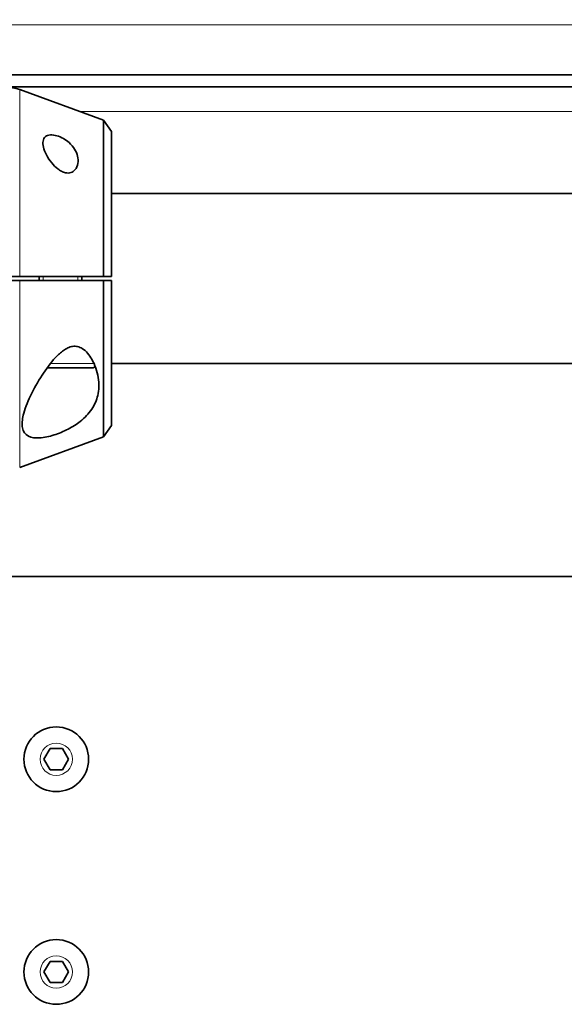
# Model space of a CAD drawing. Header units: millimetres. Extents: x 0 to 7128, y 0 to 5040.
# Tile 29 of 215: x 1779 to 1843, y 404 to 520. Entities that reach past the tile are written whole.
import ezdxf

# ---------------------------------------------------------------- set-up
doc = ezdxf.new("R2010")
doc.units = ezdxf.units.MM
doc.header["$LTSCALE"] = 12
for name, color, linetype, lineweight, true_color in [('Filettatura(ISO)', 3, 'Continuous', 9, 0x00ff00), ('Quote(ISO)', 7, 'Continuous', 25, 0x80ff00), ('Spigoli tangenti visibili(ISO)', 7, 'Continuous', 15, 0x00803f)]:
    doc.layers.add(name, color=color, linetype=linetype, lineweight=lineweight, true_color=true_color)
doc.layers.add('Spigoli visibili(ISO)', color=7, linetype='Continuous', lineweight=35)
doc.styles.add('Corrente-BSI', font='arial.ttf')
doc.dimstyles.new('DEFAULT-ISO', dxfattribs={"dimscale": 12, "dimtxt": 3.5, "dimasz": 2.5, "dimexe": 1, "dimexo": 1, "dimgap": 0.762, "dimtad": 1, "dimtoh": 1, "dimrnd": 1e-08, "dimtxsty": 'Corrente-BSI', "dimcen": 0.09, "dimdle": 10, "dimclrd": 7, "dimclre": 7, "dimclrt": 7, "dimazin": 2, "dimtfac": 0.571429, "dimtmove": 0, "dimatfit": 3, "dimfxl": 1, "dimtolj": 1, "dimlwd": 5, "dimlwe": 5, "dimarcsym": 0})

# ---------------------------------------------------------------- blocks, each defined once
blk = doc.blocks.new('*D36')
at = {"layer": 'Defpoints', "color": 0, "linetype": 'Continuous', "transparency": 16777216}
for p in [(765.93, 644.2), (2265.93, 432.2), (765.93, 420.2)]:
    blk.add_point(p, dxfattribs=at)
at = {"layer": 'Quote(ISO)', "color": 7, "linetype": 'Continuous', "lineweight": 5, "transparency": 16777216}
for p, q in [((765.93, 432.2), (765.93, 656.2)), ((2265.93, 444.2), (2265.93, 656.2)), ((2235.93, 644.2), (795.93, 644.2))]:
    blk.add_line(p, q, dxfattribs=at)
at = {"layer": 'Quote(ISO)', "color": 7, "linetype": 'Continuous', "transparency": 16777216}
for points in [[(795.93, 649.2), (795.93, 639.2), (765.93, 644.2)], [(2235.93, 649.2), (2235.93, 639.2), (2265.93, 644.2)]]:
    blk.add_solid(points, dxfattribs=at)
at = {"layer": 'Quote(ISO)', "color": 7, "linetype": 'Continuous', "lineweight": 9, "transparency": 16777216, "insert": (1455.26, 696.23), "char_height": 42, "attachment_point": 1, "style": 'Corrente-BSI'}
blk.add_mtext('\\A1;1500', dxfattribs=at)
blk = doc.blocks.new('*D37')
at = {"layer": 'Defpoints', "color": 0, "linetype": 'Continuous', "transparency": 16777216}
for p in [(693.93, 729.58), (693.93, 501.7), (2337.93, 501.7)]:
    blk.add_point(p, dxfattribs=at)
at = {"layer": 'Quote(ISO)', "color": 7, "linetype": 'Continuous', "lineweight": 5, "transparency": 16777216}
for p, q in [((693.93, 513.7), (693.93, 741.58)), ((2337.93, 513.7), (2337.93, 741.58)), ((2307.93, 729.58), (723.93, 729.58))]:
    blk.add_line(p, q, dxfattribs=at)
at = {"layer": 'Quote(ISO)', "color": 7, "linetype": 'Continuous', "transparency": 16777216}
for points in [[(723.93, 734.58), (723.93, 724.58), (693.93, 729.58)], [(2307.93, 734.58), (2307.93, 724.58), (2337.93, 729.58)]]:
    blk.add_solid(points, dxfattribs=at)
at = {"layer": 'Quote(ISO)', "color": 7, "linetype": 'Continuous', "lineweight": 9, "transparency": 16777216, "insert": (1144.34, 782.16), "char_height": 42, "attachment_point": 1, "style": 'Corrente-BSI'}
blk.add_mtext('\\A1;\\fArial|b0|i0;1644 - Max Sheet/Coil Room', dxfattribs=at)

msp = doc.modelspace()

# ---------------------------------------------------------------- linework, layer by layer
at = {"layer": 'Filettatura(ISO)'}
for p, q in [((1781.404, 489.447), (1781.404, 488.947)), ((1785.447, 488.947), (1785.447, 489.447))]:
    msp.add_line(p, q, dxfattribs=at)
at = {"layer": 'Spigoli tangenti visibili(ISO)'}
for p, q in [((2355.926, 519.026), (675.926, 519.026)), ((1778.636, 489.447), (1778.636, 511.396)), ((1785.745, 508.808), (1870.106, 508.808)), ((1778.636, 466.999), (1778.636, 488.947)), ((1782.235, 479.197), (1787.361, 479.197))]:
    msp.add_line(p, q, dxfattribs=at)
for centre in [(1782.926, 432.697), (1782.926, 407.697)]:
    msp.add_circle(centre, 1.9, dxfattribs=at)
at = {"layer": 'Spigoli visibili(ISO)'}
for p, q in [((2353.926, 513.126), (677.926, 513.126)), ((2337.926, 511.712), (693.926, 511.712)), ((1788.486, 507.81), (1778.636, 511.396)), ((1788.486, 489.447), (1788.486, 507.81)), ((1789.426, 506.468), (1788.486, 507.81)), ((1789.426, 506.468), (1789.426, 489.447)), ((1866.426, 499.197), (1789.426, 499.197)), ((1775.216, 489.447), (1778.636, 489.447)), ((1778.636, 488.947), (1775.216, 488.947)), ((1780.926, 488.947), (1780.926, 489.447)), ((1785.926, 488.947), (1785.926, 489.447)), ((1788.486, 489.447), (1789.426, 489.447)), ((1789.426, 488.947), (1788.486, 488.947)), ((1788.486, 470.584), (1788.486, 488.947)), ((1789.426, 488.947), (1789.426, 471.926)), ((1866.426, 479.197), (1789.426, 479.197)), ((1787.176, 478.697), (1781.856, 478.697)), ((1789.426, 471.926), (1788.486, 470.584)), ((1788.486, 470.584), (1778.636, 466.999)), ((2318.926, 454.185), (1544.926, 454.185)), ((1781.482, 432.697), (1782.204, 433.947)), ((1782.204, 433.947), (1783.647, 433.947)), ((1783.647, 433.947), (1784.369, 432.697)), ((1782.204, 431.447), (1781.482, 432.697)), ((1784.369, 432.697), (1783.647, 431.447)), ((1783.647, 431.447), (1782.204, 431.447)), ((1781.482, 407.697), (1782.204, 408.947)), ((1782.204, 408.947), (1783.647, 408.947)), ((1783.647, 408.947), (1784.369, 407.697)), ((1782.204, 406.447), (1781.482, 407.697)), ((1784.369, 407.697), (1783.647, 406.447)), ((1783.647, 406.447), (1782.204, 406.447))]:
    msp.add_line(p, q, dxfattribs=at)
for centre in [(1782.926, 432.697), (1782.926, 407.697)]:
    msp.add_circle(centre, 3.8, dxfattribs=at)
for centre, radius, start, end in [((1776.926, 506.697), 5, 70, 110), ((1787.176, 479.197), 0.5, 270, 312.44414)]:
    msp.add_arc(centre, radius, start, end, dxfattribs=at)
for points, knots in [([(1782.998, 505.97), (1783.252, 505.895), (1783.519, 505.779), (1784.013, 505.496), (1784.241, 505.329), (1784.684, 504.94), (1784.91, 504.677), (1785.253, 504.129), (1785.369, 503.843), (1785.495, 503.305), (1785.513, 503.009), (1785.417, 502.445), (1785.306, 502.179), (1785.009, 501.837), (1784.848, 501.714), (1784.555, 501.614), (1784.449, 501.593), (1784.227, 501.585), (1784.111, 501.597), (1783.84, 501.657), (1783.686, 501.717), (1783.388, 501.872), (1783.245, 501.967), (1782.835, 502.285), (1782.591, 502.541), (1782.159, 503.071), (1781.946, 503.395), (1781.609, 504.04), (1781.486, 504.36), (1781.364, 504.883), (1781.34, 505.133), (1781.413, 505.569), (1781.51, 505.756), (1781.809, 505.987), (1782.003, 506.058), (1782.468, 506.087), (1782.739, 506.047), (1782.998, 505.97)], [0, 0, 0, 0, 0.0810331, 0.0810331, 0.1620661, 0.1620661, 0.2726089, 0.2726089, 0.3831517, 0.3831517, 0.4971754, 0.4971754, 0.6111992, 0.6111992, 0.6843633, 0.6843633, 0.7209453, 0.7209453, 0.7575274, 0.7575274, 0.8076588, 0.8076588, 0.8577902, 0.8577902, 0.9580531, 0.9580531, 1.076256, 1.076256, 1.194459, 1.194459, 1.2946831, 1.2946831, 1.3949073, 1.3949073, 1.4775324, 1.4775324, 1.5601574, 1.5601574, 1.5601574, 1.5601574]), ([(1782.681, 470.808), (1782.107, 470.623), (1781.5, 470.49), (1780.438, 470.427), (1779.984, 470.501), (1779.28, 470.868), (1779.053, 471.208), (1778.882, 472.076), (1778.937, 472.605), (1779.219, 473.805), (1779.518, 474.594), (1780.293, 476.224), (1780.766, 477.063), (1781.71, 478.524), (1782.248, 479.272), (1783.136, 480.222), (1783.443, 480.508), (1783.934, 480.855), (1784.103, 480.957), (1784.459, 481.121), (1784.646, 481.184), (1785.041, 481.242), (1785.246, 481.236), (1785.629, 481.148), (1785.809, 481.068), (1786.441, 480.686), (1786.841, 480.164), (1787.475, 479.055), (1787.729, 478.309), (1787.968, 476.83), (1787.946, 476.096), (1787.668, 474.91), (1787.436, 474.351), (1786.734, 473.308), (1786.264, 472.822), (1785.333, 472.089), (1784.841, 471.771), (1783.781, 471.217), (1783.214, 470.981), (1782.681, 470.808)], [0, 0, 0, 0, 0.1832497, 0.1832497, 0.3664995, 0.3664995, 0.5839853, 0.5839853, 0.8014712, 0.8014712, 1.0856729, 1.0856729, 1.3698745, 1.3698745, 1.6301332, 1.6301332, 1.7602625, 1.7602625, 1.8253271, 1.8253271, 1.8903918, 1.8903918, 1.9515842, 1.9515842, 2.0127765, 2.0127765, 2.2083595, 2.2083595, 2.4815171, 2.4815171, 2.7546748, 2.7546748, 2.9771542, 2.9771542, 3.1996335, 3.1996335, 3.3698741, 3.3698741, 3.5401146, 3.5401146, 3.5401146, 3.5401146])]:
    msp.add_open_spline(points, degree=3, knots=knots, dxfattribs=at)
for points in [[(1778.636, 489.447), (1783.994, 489.447), (1788.486, 489.447)], [(1788.486, 488.947), (1783.994, 488.947), (1778.636, 488.947)]]:
    msp.add_rational_spline(points, [1, 1.00388159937, 1], degree=2, dxfattribs=at)

# ---------------------------------------------------------------- dimensions: what is measured, and where the dimension line sits
at = {"layer": 'Quote(ISO)', "color": 7, "linetype": 'Continuous', "lineweight": 9}
dim = msp.add_linear_dim(base=(693.926, 729.583), p1=(2337.926, 501.697), p2=(693.926, 501.697), angle=180, text='\\fArial|b0|i0;<> - Max Sheet/Coil Room', dimstyle='DEFAULT-ISO', override={"dimgap": 0.762, "dimtoh": 0, "dimdec": 2, "dimtol": 0, "dimlim": 0, "dimtp": 0, "dimtm": 0, "dimtdec": 2, "dimtofl": 0, "dimatfit": 1}, dxfattribs=at)
dim.commit()
dim.dimension.update_dxf_attribs({"geometry": '*D37', "text_midpoint": (1515.926, 729.583), "dimtype": 160})
dim = msp.add_linear_dim(base=(765.926, 644.197), p1=(2265.926, 432.197), p2=(765.926, 420.197), angle=180, dimstyle='DEFAULT-ISO', override={"dimgap": 0.762, "dimtoh": 0, "dimdec": 2, "dimtol": 0, "dimlim": 0, "dimtp": 0, "dimtm": 0, "dimtdec": 2, "dimtofl": 0, "dimatfit": 1}, dxfattribs=at)
dim.commit()
dim.dimension.update_dxf_attribs({"geometry": '*D36', "text_midpoint": (1515.926, 644.197), "dimtype": 160})

doc.saveas('drawing.dxf')
